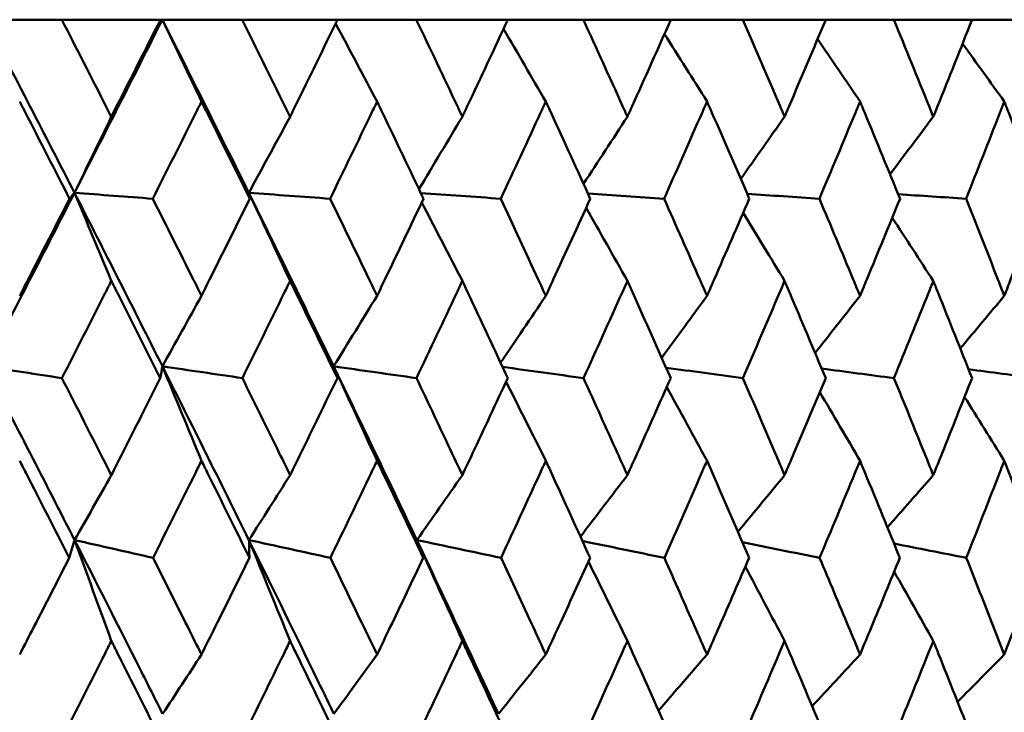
# Model space of a CAD drawing. Header units: millimetres. Extents: x 172 to 1631, y 500 to 2693.
# Tile 100 of 218: x 692.75 to 698.81, y 583.34 to 587.6. Entities that reach past the tile are written whole.
import ezdxf

# ---------------------------------------------------------------- set-up
doc = ezdxf.new("R2010")
doc.units = ezdxf.units.MM
doc.header["$LTSCALE"] = 10
doc.layers.add('Widoczne (ISO)', color=7, linetype='Continuous', lineweight=50)

msp = doc.modelspace()

# ---------------------------------------------------------------- linework, layer by layer
at = {"layer": 'Widoczne (ISO)'}
for p, q in [((692.537, 587.6019), (693.0091, 587.6019)), ((693.6164, 587.6019), (693.0091, 587.6019)), ((693.6164, 587.6019), (693.6285, 587.6019)), ((693.6285, 587.6019), (694.1203, 587.6019)), ((694.707, 587.6019), (694.1203, 587.6019)), ((694.707, 587.6019), (695.1924, 587.6019)), ((695.7562, 587.6019), (695.1924, 587.6019)), ((695.7562, 587.6019), (696.2213, 587.6019)), ((696.7599, 587.6019), (696.2213, 587.6019)), ((696.7599, 587.6019), (697.2029, 587.6019)), ((697.7142, 587.6019), (697.2029, 587.6019)), ((697.7142, 587.6019), (698.1333, 587.6019)), ((698.6153, 587.6019), (698.1333, 587.6019)), ((698.6153, 587.6019), (699.0089, 587.6019))]:
    msp.add_line(p, q, dxfattribs=at)
msp.add_circle((684.2343, 549.6019), 50, dxfattribs=at)
for points in [[(692.537, 587.6019), (692.7219, 587.2467), (692.9053, 586.8913), (693.0872, 586.5357)], [(693.6285, 587.6019), (693.4494, 587.2467), (693.2689, 586.8913), (693.0872, 586.5357)], [(693.6285, 587.6019), (693.8075, 587.2467), (693.985, 586.8913), (694.1607, 586.5357)], [(693.8693, 587.0977), (693.7892, 587.2662), (693.7089, 587.4343), (693.6285, 587.6019)], [(694.9508, 587.0977), (694.8659, 587.2583), (694.7808, 587.4185), (694.6955, 587.5783)], [(695.99, 587.0977), (695.9033, 587.2471), (695.8165, 587.3961), (695.7295, 587.5448)], [(696.9827, 587.0977), (696.8955, 587.2365), (696.808, 587.3749), (696.7204, 587.5131)], [(697.9252, 587.0977), (697.8383, 587.2264), (697.7512, 587.3548), (697.664, 587.483)], [(698.8136, 587.0977), (698.7281, 587.2167), (698.6424, 587.3354), (698.5565, 587.4539)], [(693.3141, 587.0043), (693.2385, 586.8478), (693.1629, 586.6916), (693.0872, 586.5357)], [(694.4151, 587.0043), (694.3304, 586.8478), (694.2456, 586.6916), (694.1607, 586.5357)], [(695.4759, 587.0043), (695.387, 586.8554), (695.2979, 586.7068), (695.2087, 586.5584)], [(696.4924, 587.0043), (696.4024, 586.8663), (696.3124, 586.7284), (696.2222, 586.5908)], [(697.4605, 587.0043), (697.3706, 586.8765), (697.2806, 586.7488), (697.1905, 586.6213)], [(698.3764, 587.0043), (698.2876, 586.8862), (698.1987, 586.7682), (698.1097, 586.6504)], [(693.0872, 586.5357), (692.9052, 586.1796), (692.7219, 585.8233), (692.5374, 585.467)], [(693.0872, 586.5357), (693.077, 586.5236), (693.0669, 586.5114), (693.0568, 586.4993)], [(693.3141, 585.993), (693.2387, 586.1744), (693.163, 586.3553), (693.0872, 586.5357)], [(693.0872, 586.5357), (693.2693, 586.1796), (693.4499, 585.8233), (693.6289, 585.467)], [(693.0872, 586.5357), (693.2479, 586.5236), (693.4087, 586.5114), (693.5695, 586.4993)], [(694.4151, 585.993), (694.3305, 586.1744), (694.2457, 586.3553), (694.1607, 586.5357)], [(694.1607, 586.5357), (694.1626, 586.5236), (694.1645, 586.5114), (694.1664, 586.4993)], [(694.1607, 586.5357), (694.3366, 586.1796), (694.5109, 585.8233), (694.6834, 585.467)], [(694.1607, 586.5357), (694.3277, 586.5236), (694.4947, 586.5114), (694.6617, 586.4993)], [(695.2204, 586.5339), (695.3845, 586.5224), (695.5486, 586.5109), (695.7127, 586.4993)], [(696.2492, 586.5314), (696.4056, 586.5207), (696.5621, 586.51), (696.7185, 586.4993)], [(697.2305, 586.529), (697.3786, 586.5191), (697.5268, 586.5092), (697.6749, 586.4993)], [(698.1603, 586.5267), (698.2997, 586.5176), (698.439, 586.5084), (698.5784, 586.4993)], [(695.4759, 585.993), (695.3928, 586.1545), (695.3094, 586.3156), (695.2259, 586.4764)], [(696.4924, 585.993), (696.4079, 586.1435), (696.3232, 586.2936), (696.2384, 586.4435)], [(697.4605, 585.993), (697.3757, 586.133), (697.2907, 586.2727), (697.2056, 586.4121)], [(698.3764, 585.993), (698.2923, 586.1229), (698.208, 586.2526), (698.1235, 586.382)], [(693.8693, 585.9011), (693.7893, 585.7562), (693.7091, 585.6115), (693.6289, 585.467)], [(694.9508, 585.9011), (694.8618, 585.7562), (694.7726, 585.6115), (694.6834, 585.467)], [(695.99, 585.9011), (695.8972, 585.7635), (695.8044, 585.6261), (695.7114, 585.4889)], [(696.9827, 585.9011), (696.8897, 585.7738), (696.7967, 585.6468), (696.7035, 585.5199)], [(697.9252, 585.9011), (697.833, 585.7836), (697.7408, 585.6663), (697.6484, 585.5492)], [(698.8136, 585.9011), (698.7233, 585.793), (698.6328, 585.685), (698.5423, 585.5772)], [(692.5374, 585.467), (692.6949, 585.4428), (692.8524, 585.4185), (693.0099, 585.3942)], [(692.5374, 585.467), (692.7224, 585.1103), (692.906, 584.7536), (693.0881, 584.3969)], [(693.6289, 585.467), (693.6245, 585.4428), (693.62, 585.4185), (693.6156, 585.3942)], [(693.8693, 584.8854), (693.7895, 585.0797), (693.7093, 585.2736), (693.6289, 585.467)], [(693.6289, 585.467), (693.793, 585.4428), (693.957, 585.4185), (694.1211, 585.3942)], [(693.6289, 585.467), (693.8081, 585.1103), (693.9857, 584.7536), (694.1617, 584.3969)], [(694.9508, 584.8854), (694.862, 585.0797), (694.7728, 585.2736), (694.6834, 585.467)], [(694.6834, 585.467), (694.8533, 585.4428), (695.0233, 585.4185), (695.1932, 585.3942)], [(694.6834, 585.467), (694.8561, 585.1103), (695.027, 584.7536), (695.1961, 584.3969)], [(694.6834, 585.467), (694.691, 585.4428), (694.6986, 585.4185), (694.7062, 585.3942)], [(695.7233, 585.4633), (695.8896, 585.4403), (696.0558, 585.4172), (696.2221, 585.3942)], [(696.7309, 585.4581), (696.8885, 585.4368), (697.0461, 585.4155), (697.2036, 585.3942)], [(697.6888, 585.4531), (697.8372, 585.4335), (697.9856, 585.4138), (698.134, 585.3942)], [(698.5933, 585.4484), (698.732, 585.4303), (698.8708, 585.4122), (699.0096, 585.3942)], [(695.99, 584.8854), (695.9085, 585.0478), (695.8269, 585.2099), (695.745, 585.3717)], [(696.9827, 584.8854), (696.9003, 585.037), (696.8177, 585.1883), (696.7348, 585.3393)], [(697.9252, 584.8854), (697.8428, 585.0265), (697.7602, 585.1675), (697.6773, 585.3081)], [(698.8136, 584.8854), (698.7322, 585.0164), (698.6505, 585.1473), (698.5686, 585.2779)], [(693.3141, 584.7966), (693.2388, 584.6632), (693.1635, 584.5299), (693.0881, 584.3969)], [(694.4151, 584.7966), (694.3307, 584.6632), (694.2462, 584.5299), (694.1617, 584.3969)], [(695.4759, 584.7966), (695.3827, 584.6632), (695.2895, 584.5299), (695.1961, 584.3969)], [(696.4924, 584.7966), (696.3961, 584.6701), (696.2997, 584.5438), (696.2032, 584.4177)], [(697.4605, 584.7966), (697.3647, 584.68), (697.2689, 584.5636), (697.1729, 584.4474)], [(698.3764, 584.7966), (698.2822, 584.6894), (698.1879, 584.5823), (698.0936, 584.4753)], [(693.0881, 584.3969), (693.0771, 584.3604), (693.0661, 584.3239), (693.0551, 584.2874)], [(693.3141, 583.7757), (693.239, 583.9833), (693.1637, 584.1903), (693.0881, 584.3969)], [(693.0881, 584.3969), (693.2491, 584.3604), (693.4101, 584.3239), (693.5712, 584.2874)], [(694.4151, 583.7757), (694.3309, 583.9833), (694.2465, 584.1903), (694.1617, 584.3969)], [(694.1617, 584.3969), (694.3289, 584.3604), (694.4961, 584.3239), (694.6633, 584.2874)], [(694.1617, 584.3969), (694.1627, 584.3604), (694.1637, 584.3239), (694.1647, 584.2874)], [(695.4759, 583.7757), (695.383, 583.9833), (695.2897, 584.1903), (695.1961, 584.3969)], [(695.1961, 584.3969), (695.3688, 584.3604), (695.5415, 584.3239), (695.7143, 584.2874)], [(695.1961, 584.3969), (695.2092, 584.3604), (695.2222, 584.3239), (695.2352, 584.2874)], [(696.2153, 584.3911), (696.3835, 584.3565), (696.5517, 584.322), (696.7199, 584.2874)], [(697.2007, 584.3829), (697.3593, 584.3511), (697.5178, 584.3192), (697.6763, 584.2874)], [(698.1344, 584.3752), (698.2828, 584.3459), (698.4313, 584.3166), (698.5797, 584.2874)], [(696.4924, 583.7757), (696.4126, 583.9392), (696.3325, 584.1024), (696.2522, 584.2653)], [(697.4605, 583.7757), (697.38, 583.9284), (697.2994, 584.081), (697.2184, 584.2332)], [(698.3764, 583.7757), (698.2962, 583.918), (698.2159, 584.0602), (698.1353, 584.202)], [(693.8693, 583.6919), (693.7897, 583.5697), (693.71, 583.4478), (693.6303, 583.326)], [(694.9508, 583.6919), (694.8622, 583.5697), (694.7736, 583.4478), (694.6849, 583.326)], [(695.99, 583.6919), (695.8928, 583.5697), (695.7956, 583.4478), (695.6983, 583.326)], [(696.9827, 583.6919), (696.8831, 583.5763), (696.7834, 583.461), (696.6836, 583.3458)], [(697.9252, 583.6919), (697.8269, 583.5857), (697.7285, 583.4798), (697.6301, 583.3739)], [(698.8136, 583.6919), (698.7177, 583.5946), (698.6217, 583.4975), (698.5257, 583.4005)]]:
    msp.add_open_spline(points, degree=3, dxfattribs=at)
for points, knots in [([(693.0091, 587.6019), (693.1002, 587.4243), (693.1909, 587.2467), (693.2922, 587.0474), (693.3031, 587.0259), (693.3141, 587.0043)], [0, 0, 0, 0, 0.06135239, 0.06135239, 0.06879633, 0.06879633, 0.06879633, 0.06879633]), ([(693.3141, 587.0043), (693.325, 587.0259), (693.3359, 587.0474), (693.437, 587.2466), (693.5269, 587.4243), (693.6164, 587.6019)], [0.05393723, 0.05393723, 0.05393723, 0.05393723, 0.06137399, 0.06137399, 0.12273355, 0.12273355, 0.12273355, 0.12273355]), ([(694.1203, 587.6019), (694.2084, 587.4243), (694.2961, 587.2467), (694.3939, 587.0474), (694.4045, 587.0259), (694.4151, 587.0043)], [0, 0, 0, 0, 0.06135239, 0.06135239, 0.06879633, 0.06879633, 0.06879633, 0.06879633]), ([(694.4151, 587.0043), (694.4256, 587.0259), (694.4362, 587.0474), (694.5339, 587.2466), (694.6206, 587.4243), (694.707, 587.6019)], [0.05393723, 0.05393723, 0.05393723, 0.05393723, 0.06137399, 0.06137399, 0.12273355, 0.12273355, 0.12273355, 0.12273355]), ([(695.1924, 587.6019), (695.2772, 587.4243), (695.3615, 587.2467), (695.4556, 587.0474), (695.4658, 587.0259), (695.4759, 587.0043)], [0, 0, 0, 0, 0.06135239, 0.06135239, 0.06879633, 0.06879633, 0.06879633, 0.06879633]), ([(695.4759, 587.0043), (695.4861, 587.0259), (695.4962, 587.0474), (695.59, 587.2466), (695.6733, 587.4243), (695.7562, 587.6019)], [0.05393723, 0.05393723, 0.05393723, 0.05393723, 0.06137399, 0.06137399, 0.12273355, 0.12273355, 0.12273355, 0.12273355]), ([(696.2213, 587.6019), (696.3025, 587.4243), (696.3831, 587.2467), (696.473, 587.0474), (696.4827, 587.0259), (696.4924, 587.0043)], [0, 0, 0, 0, 0.06135239, 0.06135239, 0.06879633, 0.06879633, 0.06879633, 0.06879633]), ([(696.4924, 587.0043), (696.5021, 587.0259), (696.5118, 587.0474), (696.6014, 587.2466), (696.6809, 587.4243), (696.7599, 587.6019)], [0.05393723, 0.05393723, 0.05393723, 0.05393723, 0.06137399, 0.06137399, 0.12273355, 0.12273355, 0.12273355, 0.12273355]), ([(697.2029, 587.6019), (697.2801, 587.4243), (697.3567, 587.2467), (697.4421, 587.0474), (697.4513, 587.0259), (697.4605, 587.0043)], [0, 0, 0, 0, 0.06135239, 0.06135239, 0.06879633, 0.06879633, 0.06879633, 0.06879633]), ([(697.4605, 587.0043), (697.4697, 587.0259), (697.4789, 587.0474), (697.564, 587.2466), (697.6393, 587.4243), (697.7142, 587.6019)], [0.05393723, 0.05393723, 0.05393723, 0.05393723, 0.06137399, 0.06137399, 0.12273355, 0.12273355, 0.12273355, 0.12273355]), ([(698.1333, 587.6019), (698.2062, 587.4243), (698.2786, 587.2467), (698.359, 587.0474), (698.3677, 587.0259), (698.3764, 587.0043)], [0, 0, 0, 0, 0.06135239, 0.06135239, 0.06879633, 0.06879633, 0.06879633, 0.06879633]), ([(698.3764, 587.0043), (698.3851, 587.0259), (698.3937, 587.0474), (698.4739, 587.2466), (698.5449, 587.4243), (698.6153, 587.6019)], [0.05393723, 0.05393723, 0.05393723, 0.05393723, 0.06137399, 0.06137399, 0.12273355, 0.12273355, 0.12273355, 0.12273355]), ([(693.0568, 586.4993), (692.9668, 586.6756), (692.8765, 586.8518), (692.7738, 587.0512), (692.7618, 587.0745), (692.7498, 587.0977)], [0.00523804, 0.00523804, 0.00523804, 0.00523804, 0.06606705, 0.06606705, 0.07409033, 0.07409033, 0.07409033, 0.07409033]), ([(693.8693, 587.0977), (693.8577, 587.0745), (693.8461, 587.0513), (693.7465, 586.8519), (693.6581, 586.6756), (693.5695, 586.4993)], [0.05804162, 0.05804162, 0.05804162, 0.05804162, 0.06605559, 0.06605559, 0.12689392, 0.12689392, 0.12689392, 0.12689392]), ([(694.1664, 586.4993), (694.0794, 586.6756), (693.992, 586.8518), (693.8925, 587.0512), (693.8809, 587.0745), (693.8693, 587.0977)], [0.00523804, 0.00523804, 0.00523804, 0.00523804, 0.06606705, 0.06606705, 0.07409033, 0.07409033, 0.07409033, 0.07409033]), ([(694.9508, 587.0977), (694.9396, 587.0745), (694.9285, 587.0513), (694.8324, 586.8519), (694.7472, 586.6756), (694.6617, 586.4993)], [0.05804162, 0.05804162, 0.05804162, 0.05804162, 0.06605559, 0.06605559, 0.12689392, 0.12689392, 0.12689392, 0.12689392]), ([(695.2368, 586.4993), (695.1531, 586.6756), (695.0689, 586.8518), (694.9731, 587.0512), (694.962, 587.0745), (694.9508, 587.0977)], [0.00523804, 0.00523804, 0.00523804, 0.00523804, 0.06606705, 0.06606705, 0.07409033, 0.07409033, 0.07409033, 0.07409033]), ([(695.99, 587.0977), (695.9793, 587.0745), (695.9686, 587.0513), (695.8765, 586.8519), (695.7948, 586.6756), (695.7127, 586.4993)], [0.05804162, 0.05804162, 0.05804162, 0.05804162, 0.06605559, 0.06605559, 0.12689392, 0.12689392, 0.12689392, 0.12689392]), ([(696.2638, 586.4993), (696.1837, 586.6756), (696.1031, 586.8518), (696.0114, 587.0512), (696.0007, 587.0745), (695.99, 587.0977)], [0.00523804, 0.00523804, 0.00523804, 0.00523804, 0.06606705, 0.06606705, 0.07409033, 0.07409033, 0.07409033, 0.07409033]), ([(696.9827, 587.0977), (696.9725, 587.0745), (696.9624, 587.0513), (696.8747, 586.8519), (696.7968, 586.6756), (696.7185, 586.4993)], [0.05804162, 0.05804162, 0.05804162, 0.05804162, 0.06605559, 0.06605559, 0.12689392, 0.12689392, 0.12689392, 0.12689392]), ([(697.2433, 586.4993), (697.1672, 586.6756), (697.0905, 586.8518), (697.0031, 587.0512), (696.9929, 587.0745), (696.9827, 587.0977)], [0.00523804, 0.00523804, 0.00523804, 0.00523804, 0.06606705, 0.06606705, 0.07409033, 0.07409033, 0.07409033, 0.07409033]), ([(697.9252, 587.0977), (697.9156, 587.0745), (697.9059, 587.0513), (697.823, 586.8519), (697.7492, 586.6756), (697.6749, 586.4993)], [0.05804162, 0.05804162, 0.05804162, 0.05804162, 0.06605559, 0.06605559, 0.12689392, 0.12689392, 0.12689392, 0.12689392]), ([(698.1715, 586.4993), (698.0996, 586.6756), (698.0271, 586.8518), (697.9445, 587.0512), (697.9348, 587.0745), (697.9252, 587.0977)], [0.00523804, 0.00523804, 0.00523804, 0.00523804, 0.06606705, 0.06606705, 0.07409033, 0.07409033, 0.07409033, 0.07409033]), ([(698.8136, 587.0977), (698.8046, 587.0745), (698.7955, 587.0513), (698.7176, 586.8519), (698.6482, 586.6756), (698.5784, 586.4993)], [0.05804162, 0.05804162, 0.05804162, 0.05804162, 0.06605559, 0.06605559, 0.12689392, 0.12689392, 0.12689392, 0.12689392]), ([(699.0447, 586.4993), (698.9773, 586.6756), (698.9093, 586.8518), (698.8317, 587.0512), (698.8227, 587.0745), (698.8136, 587.0977)], [0.00523804, 0.00523804, 0.00523804, 0.00523804, 0.06606705, 0.06606705, 0.07409033, 0.07409033, 0.07409033, 0.07409033]), ([(692.7498, 585.9011), (692.7671, 585.9345), (692.7843, 585.968), (692.8868, 586.1674), (692.9719, 586.3334), (693.0568, 586.4993)], [0.04993807, 0.04993807, 0.04993807, 0.04993807, 0.0614821, 0.0614821, 0.11877783, 0.11877783, 0.11877783, 0.11877783]), ([(693.5695, 586.4993), (693.6531, 586.3334), (693.7363, 586.1674), (693.8359, 585.968), (693.8526, 585.9345), (693.8693, 585.9011)], [0.00418374, 0.00418374, 0.00418374, 0.00418374, 0.06147247, 0.06147247, 0.07302352, 0.07302352, 0.07302352, 0.07302352]), ([(693.8693, 585.9011), (693.886, 585.9345), (693.9027, 585.968), (694.002, 586.1674), (694.0843, 586.3334), (694.1664, 586.4993)], [0.04993807, 0.04993807, 0.04993807, 0.04993807, 0.0614821, 0.0614821, 0.11877783, 0.11877783, 0.11877783, 0.11877783]), ([(694.6617, 586.4993), (694.7423, 586.3334), (694.8226, 586.1674), (694.9186, 585.968), (694.9347, 585.9345), (694.9508, 585.9011)], [0.00418374, 0.00418374, 0.00418374, 0.00418374, 0.06147247, 0.06147247, 0.07302352, 0.07302352, 0.07302352, 0.07302352]), ([(694.9508, 585.9011), (694.9669, 585.9345), (694.9829, 585.968), (695.0786, 586.1674), (695.1579, 586.3334), (695.2368, 586.4993)], [0.04993807, 0.04993807, 0.04993807, 0.04993807, 0.0614821, 0.0614821, 0.11877783, 0.11877783, 0.11877783, 0.11877783]), ([(695.7127, 586.4993), (695.7901, 586.3334), (695.8671, 586.1674), (695.9591, 585.968), (695.9746, 585.9345), (695.99, 585.9011)], [0.00418374, 0.00418374, 0.00418374, 0.00418374, 0.06147247, 0.06147247, 0.07302352, 0.07302352, 0.07302352, 0.07302352]), ([(695.99, 585.9011), (696.0054, 585.9345), (696.0207, 585.968), (696.1124, 586.1674), (696.1883, 586.3334), (696.2638, 586.4993)], [0.04993807, 0.04993807, 0.04993807, 0.04993807, 0.0614821, 0.0614821, 0.11877783, 0.11877783, 0.11877783, 0.11877783]), ([(696.7185, 586.4993), (696.7923, 586.3334), (696.8657, 586.1674), (696.9534, 585.968), (696.9681, 585.9345), (696.9827, 585.9011)], [0.00418374, 0.00418374, 0.00418374, 0.00418374, 0.06147247, 0.06147247, 0.07302352, 0.07302352, 0.07302352, 0.07302352]), ([(696.9827, 585.9011), (696.9974, 585.9345), (697.012, 585.968), (697.0993, 586.1674), (697.1715, 586.3334), (697.2433, 586.4993)], [0.04993807, 0.04993807, 0.04993807, 0.04993807, 0.0614821, 0.0614821, 0.11877783, 0.11877783, 0.11877783, 0.11877783]), ([(697.6749, 586.4993), (697.7449, 586.3334), (697.8144, 586.1674), (697.8974, 585.968), (697.9113, 585.9345), (697.9252, 585.9011)], [0.00418374, 0.00418374, 0.00418374, 0.00418374, 0.06147247, 0.06147247, 0.07302352, 0.07302352, 0.07302352, 0.07302352]), ([(697.9252, 585.9011), (697.9391, 585.9345), (697.9529, 585.968), (698.0355, 586.1674), (698.1037, 586.3334), (698.1715, 586.4993)], [0.04993807, 0.04993807, 0.04993807, 0.04993807, 0.0614821, 0.0614821, 0.11877783, 0.11877783, 0.11877783, 0.11877783]), ([(698.5784, 586.4993), (698.6442, 586.3334), (698.7096, 586.1674), (698.7875, 585.968), (698.8006, 585.9345), (698.8136, 585.9011)], [0.00418374, 0.00418374, 0.00418374, 0.00418374, 0.06147247, 0.06147247, 0.07302352, 0.07302352, 0.07302352, 0.07302352]), ([(698.8136, 585.9011), (698.8267, 585.9345), (698.8397, 585.968), (698.9171, 586.1674), (698.9811, 586.3334), (699.0447, 586.4993)], [0.04993807, 0.04993807, 0.04993807, 0.04993807, 0.0614821, 0.0614821, 0.11877783, 0.11877783, 0.11877783, 0.11877783]), ([(693.3141, 585.993), (693.3017, 585.9686), (693.2893, 585.9441), (693.1882, 585.7445), (693.0992, 585.5694), (693.0099, 585.3942)], [0.06241522, 0.06241522, 0.06241522, 0.06241522, 0.0708546, 0.0708546, 0.13127416, 0.13127416, 0.13127416, 0.13127416]), ([(693.6156, 585.3942), (693.5278, 585.5693), (693.4397, 585.7444), (693.3389, 585.944), (693.3265, 585.9685), (693.3141, 585.993)], [0.01044349, 0.01044349, 0.01044349, 0.01044349, 0.07085106, 0.07085106, 0.07930241, 0.07930241, 0.07930241, 0.07930241]), ([(694.4151, 585.993), (694.4031, 585.9686), (694.3912, 585.9441), (694.2935, 585.7445), (694.2074, 585.5694), (694.1211, 585.3942)], [0.06241522, 0.06241522, 0.06241522, 0.06241522, 0.0708546, 0.0708546, 0.13127416, 0.13127416, 0.13127416, 0.13127416]), ([(694.7062, 585.3942), (694.6215, 585.5693), (694.5365, 585.7444), (694.439, 585.944), (694.4271, 585.9685), (694.4151, 585.993)], [0.01044349, 0.01044349, 0.01044349, 0.01044349, 0.07085106, 0.07085106, 0.07930241, 0.07930241, 0.07930241, 0.07930241]), ([(695.4759, 585.993), (695.4644, 585.9686), (695.4529, 585.9441), (695.3591, 585.7445), (695.2763, 585.5694), (695.1932, 585.3942)], [0.06241522, 0.06241522, 0.06241522, 0.06241522, 0.0708546, 0.0708546, 0.13127416, 0.13127416, 0.13127416, 0.13127416]), ([(695.7554, 585.3942), (695.6742, 585.5693), (695.5925, 585.7444), (695.4989, 585.944), (695.4874, 585.9685), (695.4759, 585.993)], [0.01044349, 0.01044349, 0.01044349, 0.01044349, 0.07085106, 0.07085106, 0.07930241, 0.07930241, 0.07930241, 0.07930241]), ([(696.4924, 585.993), (696.4814, 585.9686), (696.4704, 585.9441), (696.3807, 585.7445), (696.3016, 585.5694), (696.2221, 585.3942)], [0.06241522, 0.06241522, 0.06241522, 0.06241522, 0.0708546, 0.0708546, 0.13127416, 0.13127416, 0.13127416, 0.13127416]), ([(696.7592, 585.3942), (696.6817, 585.5693), (696.6038, 585.7444), (696.5144, 585.944), (696.5034, 585.9685), (696.4924, 585.993)], [0.01044349, 0.01044349, 0.01044349, 0.01044349, 0.07085106, 0.07085106, 0.07930241, 0.07930241, 0.07930241, 0.07930241]), ([(697.4605, 585.993), (697.4501, 585.9686), (697.4396, 585.9441), (697.3545, 585.7445), (697.2793, 585.5694), (697.2036, 585.3942)], [0.06241522, 0.06241522, 0.06241522, 0.06241522, 0.0708546, 0.0708546, 0.13127416, 0.13127416, 0.13127416, 0.13127416]), ([(697.7135, 585.3942), (697.6401, 585.5693), (697.5662, 585.7444), (697.4814, 585.944), (697.4709, 585.9685), (697.4605, 585.993)], [0.01044349, 0.01044349, 0.01044349, 0.01044349, 0.07085106, 0.07085106, 0.07930241, 0.07930241, 0.07930241, 0.07930241]), ([(698.3764, 585.993), (698.3666, 585.9686), (698.3567, 585.9441), (698.2764, 585.7445), (698.2055, 585.5694), (698.134, 585.3942)], [0.06241522, 0.06241522, 0.06241522, 0.06241522, 0.0708546, 0.0708546, 0.13127416, 0.13127416, 0.13127416, 0.13127416]), ([(698.6147, 585.3942), (698.5456, 585.5693), (698.476, 585.7444), (698.3961, 585.944), (698.3862, 585.9685), (698.3764, 585.993)], [0.01044349, 0.01044349, 0.01044349, 0.01044349, 0.07085106, 0.07085106, 0.07930241, 0.07930241, 0.07930241, 0.07930241]), ([(693.0099, 585.3942), (693.0887, 585.2401), (693.1672, 585.0861), (693.2683, 584.8869), (693.2912, 584.8417), (693.3141, 584.7966)], [0.00838421, 0.00838421, 0.00838421, 0.00838421, 0.06155515, 0.06155515, 0.07712864, 0.07712864, 0.07712864, 0.07712864]), ([(693.3141, 584.7966), (693.3369, 584.8417), (693.3598, 584.8868), (693.4605, 585.086), (693.5382, 585.2401), (693.6156, 585.3942)], [0.04598621, 0.04598621, 0.04598621, 0.04598621, 0.06155279, 0.06155279, 0.11473062, 0.11473062, 0.11473062, 0.11473062]), ([(694.1211, 585.3942), (694.1973, 585.2401), (694.2731, 585.0861), (694.3709, 584.8869), (694.393, 584.8417), (694.4151, 584.7966)], [0.00838421, 0.00838421, 0.00838421, 0.00838421, 0.06155515, 0.06155515, 0.07712864, 0.07712864, 0.07712864, 0.07712864]), ([(694.4151, 584.7966), (694.4372, 584.8417), (694.4592, 584.8868), (694.5565, 585.086), (694.6315, 585.2401), (694.7062, 585.3942)], [0.04598621, 0.04598621, 0.04598621, 0.04598621, 0.06155279, 0.06155279, 0.11473062, 0.11473062, 0.11473062, 0.11473062]), ([(695.1932, 585.3942), (695.2665, 585.2401), (695.3395, 585.0861), (695.4334, 584.8869), (695.4547, 584.8417), (695.4759, 584.7966)], [0.00838421, 0.00838421, 0.00838421, 0.00838421, 0.06155515, 0.06155515, 0.07712864, 0.07712864, 0.07712864, 0.07712864]), ([(695.4759, 584.7966), (695.4971, 584.8417), (695.5183, 584.8868), (695.6118, 585.086), (695.6838, 585.2401), (695.7554, 585.3942)], [0.04598621, 0.04598621, 0.04598621, 0.04598621, 0.06155279, 0.06155279, 0.11473062, 0.11473062, 0.11473062, 0.11473062]), ([(696.2221, 585.3942), (696.2922, 585.2401), (696.362, 585.0861), (696.4518, 584.8869), (696.4721, 584.8417), (696.4924, 584.7966)], [0.00838421, 0.00838421, 0.00838421, 0.00838421, 0.06155515, 0.06155515, 0.07712864, 0.07712864, 0.07712864, 0.07712864]), ([(696.4924, 584.7966), (696.5127, 584.8417), (696.5329, 584.8868), (696.6222, 585.086), (696.6908, 585.2401), (696.7592, 585.3942)], [0.04598621, 0.04598621, 0.04598621, 0.04598621, 0.06155279, 0.06155279, 0.11473062, 0.11473062, 0.11473062, 0.11473062]), ([(697.2036, 585.3942), (697.2704, 585.2401), (697.3367, 585.0861), (697.422, 584.8869), (697.4412, 584.8417), (697.4605, 584.7966)], [0.00838421, 0.00838421, 0.00838421, 0.00838421, 0.06155515, 0.06155515, 0.07712864, 0.07712864, 0.07712864, 0.07712864]), ([(697.4605, 584.7966), (697.4797, 584.8417), (697.4989, 584.8868), (697.5836, 585.086), (697.6488, 585.2401), (697.7135, 585.3942)], [0.04598621, 0.04598621, 0.04598621, 0.04598621, 0.06155279, 0.06155279, 0.11473062, 0.11473062, 0.11473062, 0.11473062]), ([(698.134, 585.3942), (698.197, 585.2401), (698.2596, 585.0861), (698.3401, 584.8869), (698.3582, 584.8417), (698.3764, 584.7966)], [0.00838421, 0.00838421, 0.00838421, 0.00838421, 0.06155515, 0.06155515, 0.07712864, 0.07712864, 0.07712864, 0.07712864]), ([(698.3764, 584.7966), (698.3945, 584.8417), (698.4126, 584.8868), (698.4924, 585.086), (698.5538, 585.2401), (698.6147, 585.3942)], [0.04598621, 0.04598621, 0.04598621, 0.04598621, 0.06155279, 0.06155279, 0.11473062, 0.11473062, 0.11473062, 0.11473062]), ([(693.0551, 584.2874), (692.9666, 584.4614), (692.8779, 584.6354), (692.7758, 584.8347), (692.7628, 584.8601), (692.7498, 584.8854)], [0.01556037, 0.01556037, 0.01556037, 0.01556037, 0.07555527, 0.07555527, 0.08428623, 0.08428623, 0.08428623, 0.08428623]), ([(693.8693, 584.8854), (693.8568, 584.8601), (693.8442, 584.8348), (693.7451, 584.6355), (693.6583, 584.4615), (693.5712, 584.2874)], [0.06686277, 0.06686277, 0.06686277, 0.06686277, 0.07557848, 0.07557848, 0.13558897, 0.13558897, 0.13558897, 0.13558897]), ([(694.1647, 584.2874), (694.0792, 584.4614), (693.9933, 584.6354), (693.8945, 584.8347), (693.8819, 584.8601), (693.8693, 584.8854)], [0.01556037, 0.01556037, 0.01556037, 0.01556037, 0.07555527, 0.07555527, 0.08428623, 0.08428623, 0.08428623, 0.08428623]), ([(694.9508, 584.8854), (694.9387, 584.8601), (694.9266, 584.8348), (694.8311, 584.6355), (694.7474, 584.4615), (694.6633, 584.2874)], [0.06686277, 0.06686277, 0.06686277, 0.06686277, 0.07557848, 0.07557848, 0.13558897, 0.13558897, 0.13558897, 0.13558897]), ([(695.2352, 584.2874), (695.1529, 584.4614), (695.0702, 584.6354), (694.975, 584.8347), (694.9629, 584.8601), (694.9508, 584.8854)], [0.01556037, 0.01556037, 0.01556037, 0.01556037, 0.07555527, 0.07555527, 0.08428623, 0.08428623, 0.08428623, 0.08428623]), ([(695.99, 584.8854), (695.9784, 584.8601), (695.9668, 584.8348), (695.8753, 584.6355), (695.795, 584.4615), (695.7143, 584.2874)], [0.06686277, 0.06686277, 0.06686277, 0.06686277, 0.07557848, 0.07557848, 0.13558897, 0.13558897, 0.13558897, 0.13558897]), ([(696.2623, 584.2874), (696.1836, 584.4614), (696.1044, 584.6354), (696.0132, 584.8347), (696.0016, 584.8601), (695.99, 584.8854)], [0.01556037, 0.01556037, 0.01556037, 0.01556037, 0.07555527, 0.07555527, 0.08428623, 0.08428623, 0.08428623, 0.08428623]), ([(696.9827, 584.8854), (696.9717, 584.8601), (696.9607, 584.8348), (696.8735, 584.6355), (696.7969, 584.4615), (696.7199, 584.2874)], [0.06686277, 0.06686277, 0.06686277, 0.06686277, 0.07557848, 0.07557848, 0.13558897, 0.13558897, 0.13558897, 0.13558897]), ([(697.2419, 584.2874), (697.167, 584.4614), (697.0917, 584.6354), (697.0048, 584.8347), (696.9938, 584.8601), (696.9827, 584.8854)], [0.01556037, 0.01556037, 0.01556037, 0.01556037, 0.07555527, 0.07555527, 0.08428623, 0.08428623, 0.08428623, 0.08428623]), ([(697.9252, 584.8854), (697.9148, 584.8601), (697.9043, 584.8348), (697.8218, 584.6355), (697.7493, 584.4615), (697.6763, 584.2874)], [0.06686277, 0.06686277, 0.06686277, 0.06686277, 0.07557848, 0.07557848, 0.13558897, 0.13558897, 0.13558897, 0.13558897]), ([(698.1701, 584.2874), (698.0995, 584.4614), (698.0283, 584.6354), (697.9461, 584.8347), (697.9357, 584.8601), (697.9252, 584.8854)], [0.01556037, 0.01556037, 0.01556037, 0.01556037, 0.07555527, 0.07555527, 0.08428623, 0.08428623, 0.08428623, 0.08428623]), ([(698.8136, 584.8854), (698.8038, 584.8601), (698.794, 584.8348), (698.7165, 584.6355), (698.6484, 584.4615), (698.5797, 584.2874)], [0.06686277, 0.06686277, 0.06686277, 0.06686277, 0.07557848, 0.07557848, 0.13558897, 0.13558897, 0.13558897, 0.13558897]), ([(699.0434, 584.2874), (698.9772, 584.4614), (698.9104, 584.6354), (698.8333, 584.8347), (698.8234, 584.8601), (698.8136, 584.8854)], [0.01556037, 0.01556037, 0.01556037, 0.01556037, 0.07555527, 0.07555527, 0.08428623, 0.08428623, 0.08428623, 0.08428623]), ([(693.0881, 584.3969), (693.2233, 584.1319), (693.3578, 583.8669), (693.5378, 583.51), (693.5841, 583.418), (693.6303, 583.326)], [0.3692784, 0.3692784, 0.3692784, 0.3692784, 0.4608442, 0.4608442, 0.492629, 0.492629, 0.492629, 0.492629]), ([(694.1617, 584.3969), (694.2924, 584.1319), (694.4222, 583.8669), (694.5958, 583.51), (694.6404, 583.418), (694.6849, 583.326)], [0.3692784, 0.3692784, 0.3692784, 0.3692784, 0.4608442, 0.4608442, 0.492629, 0.492629, 0.492629, 0.492629]), ([(695.1961, 584.3969), (695.3217, 584.1319), (695.4464, 583.8669), (695.6129, 583.51), (695.6557, 583.418), (695.6983, 583.326)], [0.3692784, 0.3692784, 0.3692784, 0.3692784, 0.4608442, 0.4608442, 0.492629, 0.492629, 0.492629, 0.492629]), ([(692.7498, 583.6919), (692.7789, 583.7484), (692.808, 583.8049), (692.9099, 584.0034), (692.9826, 584.1454), (693.0551, 584.2874)], [0.04208868, 0.04208868, 0.04208868, 0.04208868, 0.06158988, 0.06158988, 0.11059803, 0.11059803, 0.11059803, 0.11059803]), ([(693.5712, 584.2874), (693.6426, 584.1454), (693.7137, 584.0034), (693.8129, 583.8049), (693.8412, 583.7484), (693.8693, 583.6919)], [0.01259731, 0.01259731, 0.01259731, 0.01259731, 0.06159863, 0.06159863, 0.08110666, 0.08110666, 0.08110666, 0.08110666]), ([(693.8693, 583.6919), (693.8975, 583.7484), (693.9256, 583.8049), (694.0243, 584.0034), (694.0946, 584.1454), (694.1647, 584.2874)], [0.04208868, 0.04208868, 0.04208868, 0.04208868, 0.06158988, 0.06158988, 0.11059803, 0.11059803, 0.11059803, 0.11059803]), ([(694.6633, 584.2874), (694.7322, 584.1454), (694.8008, 584.0034), (694.8965, 583.8049), (694.9236, 583.7484), (694.9508, 583.6919)], [0.01259731, 0.01259731, 0.01259731, 0.01259731, 0.06159863, 0.06159863, 0.08110666, 0.08110666, 0.08110666, 0.08110666]), ([(694.9508, 583.6919), (694.9779, 583.7484), (695.005, 583.8049), (695.1001, 584.0034), (695.1678, 584.1454), (695.2352, 584.2874)], [0.04208868, 0.04208868, 0.04208868, 0.04208868, 0.06158988, 0.06158988, 0.11059803, 0.11059803, 0.11059803, 0.11059803]), ([(695.7143, 584.2874), (695.7804, 584.1454), (695.8462, 584.0034), (695.9379, 583.8049), (695.9639, 583.7484), (695.99, 583.6919)], [0.01259731, 0.01259731, 0.01259731, 0.01259731, 0.06159863, 0.06159863, 0.08110666, 0.08110666, 0.08110666, 0.08110666]), ([(695.99, 583.6919), (696.016, 583.7484), (696.0419, 583.8049), (696.1329, 584.0034), (696.1978, 584.1454), (696.2623, 584.2874)], [0.04208868, 0.04208868, 0.04208868, 0.04208868, 0.06158988, 0.06158988, 0.11059803, 0.11059803, 0.11059803, 0.11059803]), ([(696.7199, 584.2874), (696.783, 584.1454), (696.8458, 584.0034), (696.9331, 583.8049), (696.958, 583.7484), (696.9827, 583.6919)], [0.01259731, 0.01259731, 0.01259731, 0.01259731, 0.06159863, 0.06159863, 0.08110666, 0.08110666, 0.08110666, 0.08110666]), ([(696.9827, 583.6919), (697.0075, 583.7484), (697.0322, 583.8049), (697.1189, 584.0034), (697.1805, 584.1454), (697.2419, 584.2874)], [0.04208868, 0.04208868, 0.04208868, 0.04208868, 0.06158988, 0.06158988, 0.11059803, 0.11059803, 0.11059803, 0.11059803]), ([(697.6763, 584.2874), (697.7361, 584.1454), (697.7956, 584.0034), (697.8783, 583.8049), (697.9018, 583.7484), (697.9252, 583.6919)], [0.01259731, 0.01259731, 0.01259731, 0.01259731, 0.06159863, 0.06159863, 0.08110666, 0.08110666, 0.08110666, 0.08110666]), ([(697.9252, 583.6919), (697.9486, 583.7484), (697.972, 583.8049), (698.0539, 584.0034), (698.1122, 584.1454), (698.1701, 584.2874)], [0.04208868, 0.04208868, 0.04208868, 0.04208868, 0.06158988, 0.06158988, 0.11059803, 0.11059803, 0.11059803, 0.11059803]), ([(698.5797, 584.2874), (698.636, 584.1454), (698.6919, 584.0034), (698.7696, 583.8049), (698.7916, 583.7484), (698.8136, 583.6919)], [0.01259731, 0.01259731, 0.01259731, 0.01259731, 0.06159863, 0.06159863, 0.08110666, 0.08110666, 0.08110666, 0.08110666]), ([(698.8136, 583.6919), (698.8356, 583.7484), (698.8576, 583.8049), (698.9345, 584.0034), (698.9891, 584.1454), (699.0434, 584.2874)], [0.04208868, 0.04208868, 0.04208868, 0.04208868, 0.06158988, 0.06158988, 0.11059803, 0.11059803, 0.11059803, 0.11059803]), ([(693.3141, 583.7757), (693.3012, 583.7501), (693.2883, 583.7246), (693.1881, 583.526), (693.1004, 583.3529), (693.0125, 583.1798)], [0.07138254, 0.07138254, 0.07138254, 0.07138254, 0.08018544, 0.08018544, 0.13983561, 0.13983561, 0.13983561, 0.13983561]), ([(693.6131, 583.1798), (693.5266, 583.3528), (693.4399, 583.5259), (693.3399, 583.7245), (693.327, 583.7501), (693.3141, 583.7757)], [0.02053386, 0.02053386, 0.02053386, 0.02053386, 0.08016461, 0.08016461, 0.08898694, 0.08898694, 0.08898694, 0.08898694]), ([(694.4151, 583.7757), (694.4026, 583.7501), (694.3902, 583.7246), (694.2934, 583.526), (694.2086, 583.3529), (694.1236, 583.1798)], [0.07138254, 0.07138254, 0.07138254, 0.07138254, 0.08018544, 0.08018544, 0.13983561, 0.13983561, 0.13983561, 0.13983561]), ([(694.7037, 583.1798), (694.6203, 583.3528), (694.5366, 583.5259), (694.44, 583.7245), (694.4275, 583.7501), (694.4151, 583.7757)], [0.02053386, 0.02053386, 0.02053386, 0.02053386, 0.08016461, 0.08016461, 0.08898694, 0.08898694, 0.08898694, 0.08898694]), ([(695.4759, 583.7757), (695.464, 583.7501), (695.452, 583.7246), (695.3589, 583.526), (695.2775, 583.3529), (695.1956, 583.1798)], [0.07138254, 0.07138254, 0.07138254, 0.07138254, 0.08018544, 0.08018544, 0.13983561, 0.13983561, 0.13983561, 0.13983561]), ([(695.7531, 583.1798), (695.6731, 583.3528), (695.5927, 583.5259), (695.4999, 583.7245), (695.4879, 583.7501), (695.4759, 583.7757)], [0.02053386, 0.02053386, 0.02053386, 0.02053386, 0.08016461, 0.08016461, 0.08898694, 0.08898694, 0.08898694, 0.08898694]), ([(696.4924, 583.7757), (696.481, 583.7501), (696.4696, 583.7246), (696.3806, 583.526), (696.3027, 583.3529), (696.2244, 583.1798)], [0.07138254, 0.07138254, 0.07138254, 0.07138254, 0.08018544, 0.08018544, 0.13983561, 0.13983561, 0.13983561, 0.13983561]), ([(696.7569, 583.1798), (696.6807, 583.3528), (696.6039, 583.5259), (696.5153, 583.7245), (696.5038, 583.7501), (696.4924, 583.7757)], [0.02053386, 0.02053386, 0.02053386, 0.02053386, 0.08016461, 0.08016461, 0.08898694, 0.08898694, 0.08898694, 0.08898694]), ([(697.4605, 583.7757), (697.4497, 583.7501), (697.4388, 583.7246), (697.3544, 583.526), (697.2803, 583.3529), (697.2058, 583.1798)], [0.07138254, 0.07138254, 0.07138254, 0.07138254, 0.08018544, 0.08018544, 0.13983561, 0.13983561, 0.13983561, 0.13983561]), ([(697.7114, 583.1798), (697.6391, 583.3528), (697.5663, 583.5259), (697.4822, 583.7245), (697.4714, 583.7501), (697.4605, 583.7757)], [0.02053386, 0.02053386, 0.02053386, 0.02053386, 0.08016461, 0.08016461, 0.08898694, 0.08898694, 0.08898694, 0.08898694]), ([(698.3764, 583.7757), (698.3662, 583.7501), (698.3559, 583.7246), (698.2763, 583.526), (698.2064, 583.3529), (698.1361, 583.1798)], [0.07138254, 0.07138254, 0.07138254, 0.07138254, 0.08018544, 0.08018544, 0.13983561, 0.13983561, 0.13983561, 0.13983561]), ([(698.6127, 583.1798), (698.5447, 583.3528), (698.4761, 583.5259), (698.3969, 583.7245), (698.3866, 583.7501), (698.3764, 583.7757)], [0.02053386, 0.02053386, 0.02053386, 0.02053386, 0.08016461, 0.08016461, 0.08898694, 0.08898694, 0.08898694, 0.08898694])]:
    msp.add_open_spline(points, degree=3, knots=knots, dxfattribs=at)

doc.saveas('drawing.dxf')
